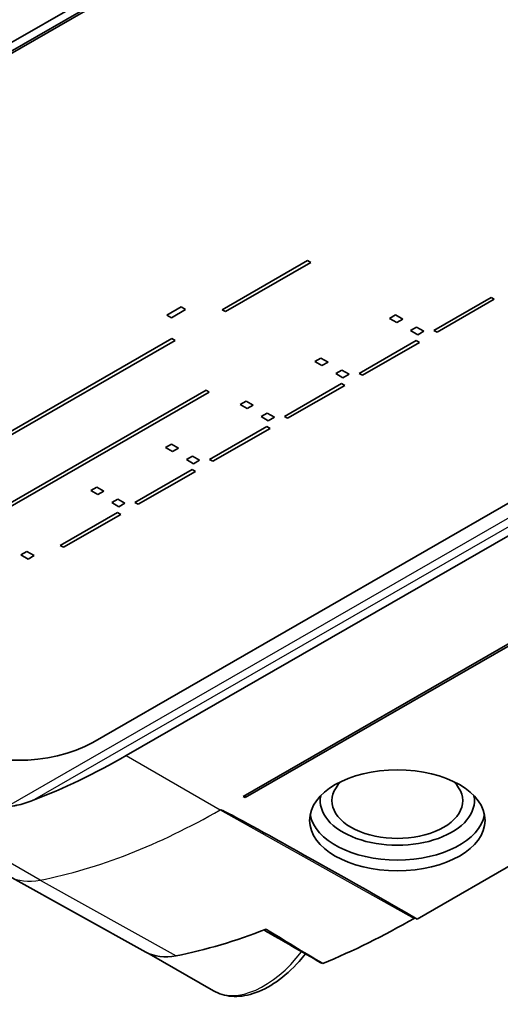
# Model space of a CAD drawing. Header units: millimetres. Extents: x 0 to 420, y 0 to 297.
# Tile 32 of 37: x 366 to 375, y 207 to 226. Entities that reach past the tile are written whole.
import ezdxf

# ---------------------------------------------------------------- set-up
doc = ezdxf.new("R2010")
doc.units = ezdxf.units.MM
doc.layers.add('Sichtbar (ISO)', color=7, linetype='Continuous', lineweight=35)
doc.layers.add('Sichtbar schmal (ISO)', color=7, linetype='Continuous', lineweight=25)

msp = doc.modelspace()

# ---------------------------------------------------------------- linework, layer by layer
at = {"layer": 'Sichtbar (ISO)'}
for p, q in [((355.382, 218.915), (377.302, 231.538)), ((355.304, 219.032), (376.673, 231.337)), ((355.382, 218.874), (377.302, 231.497)), ((389.323, 224.574), (367.402, 211.951)), ((389.401, 224.008), (368.032, 211.702)), ((370.231, 210.933), (390.737, 222.741)), ((370.267, 210.913), (390.771, 222.72)), ((369.834, 220.09), (371.441, 221.016)), ((371.502, 220.98), (369.895, 220.055)), ((371.502, 220.98), (369.895, 220.055)), ((371.441, 221.016), (371.502, 220.98)), ((394.739, 220.856), (373.505, 208.628)), ((373.815, 219.701), (374.892, 220.321)), ((374.953, 220.286), (373.877, 219.666)), ((374.953, 220.286), (373.877, 219.666)), ((374.892, 220.321), (374.953, 220.286)), ((368.794, 219.991), (369.062, 220.145)), ((369.148, 220.095), (368.88, 219.941)), ((369.148, 220.095), (368.88, 219.941)), ((369.062, 220.145), (369.148, 220.095)), ((369.895, 220.055), (369.834, 220.09)), ((369.895, 220.055), (369.834, 220.09)), ((369.895, 220.055), (369.895, 220.055)), ((368.88, 219.941), (368.794, 219.991)), ((368.88, 219.941), (368.794, 219.991)), ((368.88, 219.941), (368.88, 219.941)), ((372.983, 219.926), (373.096, 219.992)), ((373.118, 219.848), (372.983, 219.926)), ((373.118, 219.848), (372.983, 219.926)), ((373.096, 219.992), (373.231, 219.914)), ((373.231, 219.914), (373.118, 219.848)), ((373.231, 219.914), (373.118, 219.848)), ((373.118, 219.848), (373.118, 219.848)), ((373.378, 219.698), (373.492, 219.764)), ((373.513, 219.621), (373.378, 219.699)), ((373.513, 219.621), (373.378, 219.698)), ((373.492, 219.764), (373.627, 219.686)), ((373.627, 219.686), (373.513, 219.621)), ((373.627, 219.686), (373.513, 219.621)), ((373.877, 219.666), (373.815, 219.701)), ((373.877, 219.666), (373.815, 219.701)), ((363.567, 216.482), (368.888, 219.546)), ((368.95, 219.511), (363.629, 216.446)), ((368.95, 219.511), (363.629, 216.446)), ((368.888, 219.546), (368.95, 219.511)), ((372.41, 218.892), (373.486, 219.512)), ((373.486, 219.512), (373.548, 219.477)), ((373.513, 219.621), (373.513, 219.621)), ((373.877, 219.666), (373.877, 219.666)), ((373.548, 219.477), (372.472, 218.857)), ((373.548, 219.477), (372.472, 218.857)), ((371.578, 219.117), (371.691, 219.182)), ((371.713, 219.039), (371.578, 219.117)), ((371.713, 219.039), (371.578, 219.117)), ((371.691, 219.182), (371.826, 219.105)), ((371.826, 219.105), (371.713, 219.039)), ((371.826, 219.105), (371.713, 219.039)), ((371.713, 219.039), (371.713, 219.039)), ((371.973, 218.889), (372.087, 218.955)), ((372.087, 218.955), (372.222, 218.877)), ((372.108, 218.811), (371.973, 218.889)), ((372.108, 218.812), (371.973, 218.889)), ((372.222, 218.877), (372.108, 218.811)), ((372.222, 218.877), (372.108, 218.812)), ((372.108, 218.812), (372.108, 218.811)), ((372.472, 218.857), (372.41, 218.892)), ((372.472, 218.857), (372.41, 218.892)), ((372.472, 218.857), (372.472, 218.857)), ((365.272, 216.122), (369.532, 218.575)), ((369.532, 218.575), (369.593, 218.54)), ((371.005, 218.083), (372.081, 218.703)), ((372.143, 218.668), (371.067, 218.048)), ((372.143, 218.668), (371.067, 218.048)), ((372.081, 218.703), (372.143, 218.668)), ((369.593, 218.54), (365.333, 216.087)), ((369.593, 218.54), (365.333, 216.087)), ((370.173, 218.308), (370.286, 218.373)), ((370.286, 218.373), (370.421, 218.295)), ((370.308, 218.23), (370.173, 218.308)), ((370.308, 218.23), (370.173, 218.308)), ((370.421, 218.295), (370.308, 218.23)), ((370.421, 218.295), (370.308, 218.23)), ((370.308, 218.23), (370.308, 218.23)), ((370.568, 218.08), (370.682, 218.146)), ((370.703, 218.002), (370.568, 218.08)), ((370.703, 218.002), (370.568, 218.08)), ((370.682, 218.146), (370.817, 218.068)), ((370.817, 218.068), (370.703, 218.002)), ((370.817, 218.068), (370.703, 218.002)), ((370.703, 218.002), (370.703, 218.002)), ((371.067, 218.048), (371.005, 218.083)), ((371.067, 218.048), (371.005, 218.083)), ((371.067, 218.048), (371.067, 218.048)), ((369.6, 217.274), (370.676, 217.894)), ((370.738, 217.859), (369.662, 217.239)), ((370.738, 217.859), (369.662, 217.239)), ((370.676, 217.894), (370.738, 217.859)), ((368.768, 217.499), (368.881, 217.564)), ((368.903, 217.421), (368.768, 217.499)), ((368.903, 217.421), (368.768, 217.499)), ((368.881, 217.564), (369.016, 217.486)), ((369.016, 217.486), (368.903, 217.421)), ((369.016, 217.486), (368.903, 217.421)), ((368.903, 217.421), (368.903, 217.421)), ((369.163, 217.271), (369.276, 217.336)), ((369.298, 217.193), (369.163, 217.271)), ((369.298, 217.193), (369.163, 217.271)), ((369.276, 217.336), (369.412, 217.259)), ((369.662, 217.239), (369.6, 217.274)), ((369.662, 217.239), (369.6, 217.274)), ((368.195, 216.465), (369.271, 217.085)), ((369.271, 217.085), (369.333, 217.049)), ((369.412, 217.259), (369.298, 217.193)), ((369.412, 217.259), (369.298, 217.193)), ((369.298, 217.193), (369.298, 217.193)), ((369.662, 217.239), (369.662, 217.239)), ((369.333, 217.049), (368.257, 216.43)), ((369.333, 217.049), (368.257, 216.43)), ((367.363, 216.69), (367.476, 216.755)), ((367.476, 216.755), (367.611, 216.677)), ((367.498, 216.612), (367.363, 216.69)), ((367.498, 216.612), (367.363, 216.69)), ((367.611, 216.677), (367.498, 216.612)), ((367.611, 216.677), (367.498, 216.612)), ((367.498, 216.612), (367.498, 216.612)), ((367.758, 216.462), (367.871, 216.527)), ((367.871, 216.527), (368.007, 216.449)), ((367.893, 216.384), (367.758, 216.462)), ((367.893, 216.384), (367.758, 216.462)), ((368.007, 216.45), (367.893, 216.384)), ((368.007, 216.449), (367.893, 216.384)), ((367.893, 216.384), (367.893, 216.384)), ((368.257, 216.43), (368.195, 216.465)), ((368.257, 216.43), (368.195, 216.465)), ((368.257, 216.43), (368.257, 216.43)), ((366.79, 215.656), (367.866, 216.276)), ((367.928, 216.24), (366.851, 215.621)), ((367.928, 216.24), (366.851, 215.621)), ((367.866, 216.276), (367.928, 216.24)), ((366.851, 215.621), (366.79, 215.656)), ((366.851, 215.621), (366.79, 215.656)), ((366.851, 215.621), (366.851, 215.621)), ((366.049, 215.478), (366.163, 215.543)), ((366.184, 215.4), (366.049, 215.478)), ((366.184, 215.4), (366.049, 215.478)), ((366.163, 215.543), (366.298, 215.465)), ((366.298, 215.466), (366.184, 215.4)), ((366.298, 215.465), (366.184, 215.4)), ((366.184, 215.4), (366.184, 215.4)), ((370.231, 210.933), (370.267, 210.913)), ((370.267, 210.953), (370.267, 210.913)), ((368.398, 208.007), (365.829, 209.432)), ((373.444, 208.641), (373.445, 208.641)), ((369.672, 207.279), (368.462, 207.975))]:
    msp.add_line(p, q, dxfattribs=at)
for centre, major_axis, ratio, start_param, end_param in [((365.988, 212.766), (-2, 0), 0.575862, 0.785398, 2.356194), ((367.747, 224.45), (-7.369, -13.516), 0.592963, 0.607181, 0.769619), ((373.13, 210.853), (-1.23, 0), 0.575862, 5.748046, 9.959918), ((373.13, 210.853), (1.45, 0), 0.575862, 3.026993, 6.397785), ((375.203, 207.574), (-5.402, 3.111), 0.011321, 5.038485, 6.276614), ((373.13, 210.689), (-1.65, 0), 0.575862, 0.107761, 3.033832), ((372.345, 221.802), (7.657, 13.297), 0.578093, 3.608556, 3.769468), ((369.426, 209.814), (-1.037, -1.801), 0.578093, 0.009275, 0.466964)]:
    msp.add_ellipse(centre, major_axis=major_axis, ratio=ratio, start_param=start_param, end_param=end_param, dxfattribs=at)
msp.add_ellipse((373.13, 210.485), major_axis=(-1.65, 0), ratio=0.575862, dxfattribs=at)
for points, knots in [([(365.819, 210.759), (365.821, 210.758), (365.823, 210.757), (365.829, 210.755), (365.832, 210.754), (365.84, 210.753), (365.847, 210.753), (365.874, 210.752), (365.895, 210.754), (365.937, 210.76), (365.957, 210.764), (366.075, 210.788), (366.181, 210.823), (366.268, 210.856)], [0, 0, 0, 0, 0.0008731, 0.0008731, 0.00174619, 0.00174619, 0.00349239, 0.00349239, 0.01016376, 0.01016376, 0.01683514, 0.01683514, 0.05360039, 0.05360039, 0.05360039, 0.05360039]), ([(369.672, 207.279), (369.774, 207.22), (369.891, 207.185), (370.141, 207.165), (370.277, 207.183), (370.562, 207.272), (370.713, 207.349), (371.007, 207.554), (371.15, 207.683), (371.323, 207.877), (371.363, 207.924), (371.401, 207.973)], [0.787332, 0.787332, 0.787332, 0.787332, 1.054761, 1.054761, 1.345711, 1.345711, 1.673821, 1.673821, 2.011821, 2.011821, 2.116138, 2.116138, 2.116138, 2.116138])]:
    msp.add_open_spline(points, degree=3, knots=knots, dxfattribs=at)
for points in [[(371.727, 207.792), (372.298, 208.026), (372.876, 208.314), (373.444, 208.641)], [(373.445, 208.641), (373.452, 208.645), (373.46, 208.649), (373.467, 208.65)], [(371.69, 207.806), (371.334, 208.012), (370.977, 208.217), (370.621, 208.423)], [(370.664, 208.44), (370.968, 208.245), (371.392, 207.991), (371.727, 207.792)], [(371.727, 207.792), (371.713, 207.795), (371.701, 207.799), (371.69, 207.806)]]:
    msp.add_open_spline(points, degree=3, dxfattribs=at)
at = {"layer": 'Sichtbar schmal (ISO)'}
for p, q in [((366.412, 209.358), (313.379, 239.898)), ((391.464, 225.527), (365.819, 210.759)), ((366.268, 210.856), (391.157, 225.189)), ((368.032, 211.702), (369.8, 210.684)), ((369.8, 210.685), (373.445, 208.641)), ((369.8, 210.685), (369.8, 210.684)), ((369.8, 210.684), (373.444, 208.641)), ((366.412, 209.358), (368.968, 207.935))]:
    msp.add_line(p, q, dxfattribs=at)
for centre, major_axis, start_param, end_param in [((369.8, 223.268), (-7.681, -13.338), 0.466964, 0.783464), ((366.88, 211.279), (-1.061, -1.842), 0.009275, 0.466964), ((370.62, 208.925), (-0.948, -1.647), 0, 1.33952)]:
    msp.add_ellipse(centre, major_axis=major_axis, ratio=0.578093, start_param=start_param, end_param=end_param, dxfattribs=at)

doc.saveas('drawing.dxf')
